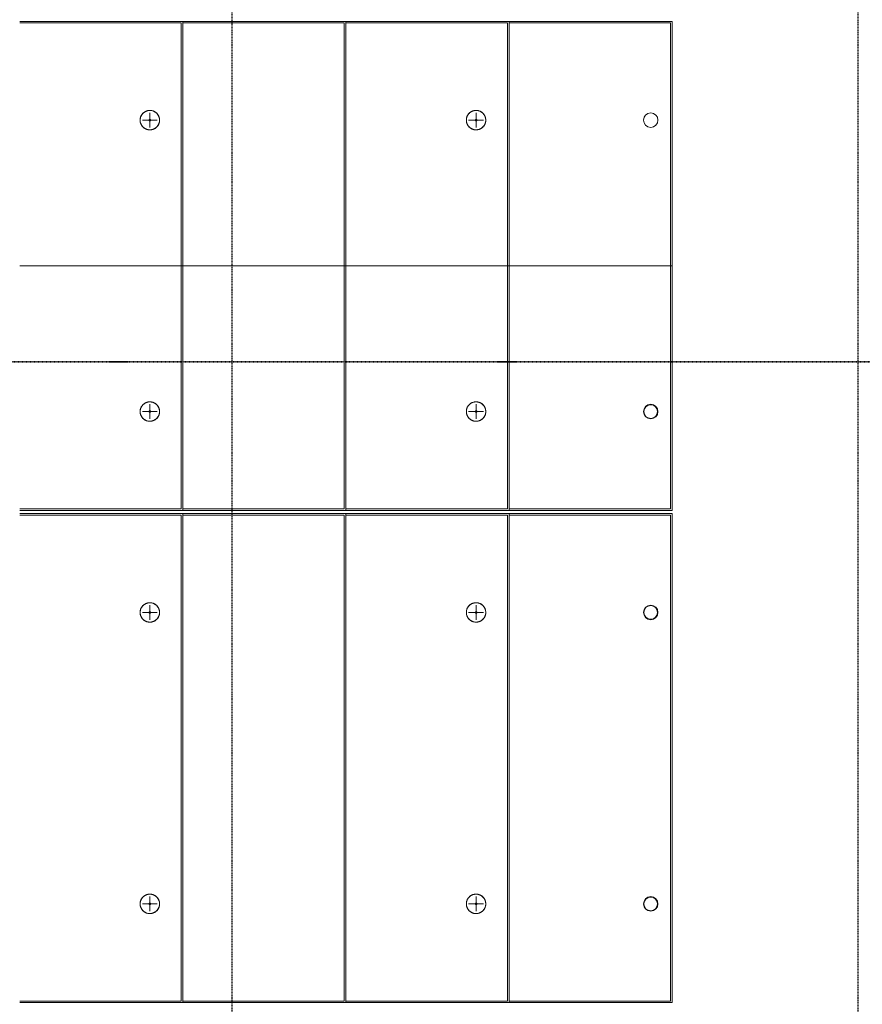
# Model space of a CAD drawing. Header units: millimetres. Extents: x -80560 to 110805, y -11020 to 52719.
# Tile 173 of 184: x 98405 to 103519, y 25295 to 31275. Entities that reach past the tile are written whole.
import ezdxf

# ---------------------------------------------------------------- set-up
doc = ezdxf.new("R2010")
doc.units = ezdxf.units.MM
doc.linetypes.add('CENTER2', pattern=[20, 8, -4, 4, -4])
doc.linetypes.add('DASHDOT2', pattern=[8, 4, -2, 0, -2])
for name, color, linetype, lineweight in [('A-DETL-MBND', 5, 'Continuous', 18), ('G-ANNO-SYMB', 111, 'Continuous', 9), ('S-GRID', 1, 'Continuous', 9), ('S-STRS', 31, 'Continuous', 18), ('S-STRS-ANNO', 31, 'Continuous', 18)]:
    doc.layers.add(name, color=color, linetype=linetype, lineweight=lineweight)

# ---------------------------------------------------------------- blocks, each defined once
blk = doc.blocks.new('MB 23 Hijsvoorziening - T-slotanker 7_5 - 150 TV-2055221-DO_01 eerste verdieping')
at = {"layer": 'A-DETL-MBND', "color": 191, "lineweight": 9}
for p, q in [((-45, 0), (45, 0)), ((0, -45), (0, 45))]:
    blk.add_line(p, q, dxfattribs=at)
blk = doc.blocks.new('MB 23_10 Montagebol RB - RB-7_5_10_0-2340175-DO_01 eerste verdieping')
at = {"layer": 'A-DETL-MBND', "color": 191, "lineweight": 9}
for radius, start, end in [(59, 360, 180), (6, 0, 180), (59, 180, 360), (6, 180, 0)]:
    blk.add_arc((0, 0), radius, start, end, dxfattribs=at)
blk = doc.blocks.new('MB 23 Gain Blik - ø83-3730667-DO_01 eerste verdieping')
at = {"layer": 'A-DETL-MBND', "color": 191, "lineweight": 9}
for radius, start, end in [(44, 360, 180), (41.5, 0, 180), (44, 180, 360), (41.5, 180, 0)]:
    blk.add_arc((0, 0), radius, start, end, dxfattribs=at)
blk = doc.blocks.new('95251-Leonardo College Leiden_rvt-1-DO_01 eerste verdieping')
at = {"layer": 'A-DETL-MBND', "color": 191, "lineweight": 9}
for p, q in [((74490, 31255), (73510, 31255)), ((74490, 28305), (74490, 31255)), ((75480, 31255), (74500, 31255)), ((75480, 28305), (75480, 31255)), ((76470, 31255), (75490, 31255)), ((76470, 28305), (76470, 31255)), ((77460, 31255), (76480, 31255)), ((77460, 28305), (77460, 31255)), ((73510, 28305), (74490, 28305)), ((74500, 28305), (75480, 28305)), ((75490, 28305), (76470, 28305)), ((76480, 28305), (77460, 28305)), ((74490, 28265), (73510, 28265)), ((74490, 25315), (74490, 28265)), ((75480, 28265), (74500, 28265)), ((75480, 25315), (75480, 28265)), ((76470, 28265), (75490, 28265)), ((76470, 25315), (76470, 28265)), ((77460, 28265), (76480, 28265)), ((77460, 25315), (77460, 28265)), ((73510, 25315), (74490, 25315)), ((74500, 25315), (75480, 25315)), ((75490, 25315), (76470, 25315)), ((76480, 25315), (77460, 25315))]:
    blk.add_line(p, q, dxfattribs=at)
at = {"layer": 'A-DETL-MBND', "color": 191, "lineweight": 9, "flags": 128}
for points in [[(74300, 30724), (74297.6, 30724), (74295.3, 30723.8), (74292.9, 30723.6), (74290.6, 30723.2), (74288.3, 30722.8), (74286, 30722.3), (74283.7, 30721.7), (74281.4, 30721), (74279.2, 30720.2), (74277, 30719.3), (74274.9, 30718.4), (74272.8, 30717.3), (74270.7, 30716.2), (74268.7, 30715), (74266.7, 30713.7), (74264.8, 30712.3), (74262.9, 30710.9), (74261.1, 30709.4), (74259.4, 30707.8), (74257.7, 30706.1), (74256.1, 30704.4), (74254.5, 30702.6), (74253.1, 30700.7), (74251.7, 30698.8), (74250.4, 30696.9), (74249.1, 30694.9), (74248, 30692.8), (74246.9, 30690.7), (74245.9, 30688.6), (74245, 30686.4), (74244.2, 30684.2), (74243.5, 30681.9), (74242.8, 30679.6), (74242.3, 30677.3), (74241.9, 30675), (74241.5, 30672.7), (74241.2, 30670.3), (74241.1, 30668), (74241, 30665.6), (74241, 30663.3), (74241.1, 30660.9), (74241.4, 30658.6), (74241.7, 30656.2), (74242.1, 30653.9), (74242.5, 30651.6), (74243.1, 30649.3), (74243.8, 30647), (74244.6, 30644.8), (74245.4, 30642.6), (74246.4, 30640.4), (74247.4, 30638.3), (74248.5, 30636.2), (74249.7, 30634.2), (74250.9, 30632.2), (74252.3, 30630.3), (74253.7, 30628.4), (74255.2, 30626.6), (74256.8, 30624.8), (74258.4, 30623.1), (74260.1, 30621.5), (74261.9, 30619.9), (74263.8, 30618.4), (74265.6, 30617), (74267.6, 30615.7), (74269.6, 30614.4), (74271.6, 30613.3), (74273.7, 30612.2), (74275.9, 30611.2), (74278, 30610.2), (74280.2, 30609.4), (74282.5, 30608.7), (74284.7, 30608), (74287, 30607.4), (74289.3, 30607), (74291.7, 30606.6), (74294, 30606.3), (74296.4, 30606.1), (74298.7, 30606), (74300, 30606)], [(74300, 30606), (74302.4, 30606), (74304.7, 30606.2), (74307.1, 30606.4), (74309.4, 30606.8), (74311.7, 30607.2), (74314, 30607.7), (74316.3, 30608.3), (74318.6, 30609), (74320.8, 30609.8), (74323, 30610.7), (74325.1, 30611.6), (74327.2, 30612.7), (74329.3, 30613.8), (74331.3, 30615), (74333.3, 30616.3), (74335.2, 30617.7), (74337.1, 30619.1), (74338.9, 30620.6), (74340.6, 30622.2), (74342.3, 30623.9), (74343.9, 30625.6), (74345.5, 30627.4), (74346.9, 30629.3), (74348.3, 30631.2), (74349.6, 30633.1), (74350.9, 30635.1), (74352, 30637.2), (74353.1, 30639.3), (74354.1, 30641.4), (74355, 30643.6), (74355.8, 30645.8), (74356.5, 30648.1), (74357.2, 30650.4), (74357.7, 30652.7), (74358.1, 30655), (74358.5, 30657.3), (74358.8, 30659.7), (74358.9, 30662), (74359, 30664.4), (74359, 30666.7), (74358.9, 30669.1), (74358.6, 30671.4), (74358.3, 30673.8), (74357.9, 30676.1), (74357.5, 30678.4), (74356.9, 30680.7), (74356.2, 30683), (74355.4, 30685.2), (74354.6, 30687.4), (74353.6, 30689.6), (74352.6, 30691.7), (74351.5, 30693.8), (74350.3, 30695.8), (74349.1, 30697.8), (74347.7, 30699.7), (74346.3, 30701.6), (74344.8, 30703.4), (74343.2, 30705.2), (74341.6, 30706.9), (74339.9, 30708.5), (74338.1, 30710.1), (74336.2, 30711.6), (74334.4, 30713), (74332.4, 30714.3), (74330.4, 30715.6), (74328.4, 30716.7), (74326.3, 30717.8), (74324.1, 30718.8), (74322, 30719.8), (74319.8, 30720.6), (74317.5, 30721.3), (74315.3, 30722), (74313, 30722.6), (74310.7, 30723), (74308.3, 30723.4), (74306, 30723.7), (74303.6, 30723.9), (74301.3, 30724), (74300, 30724)], [(76280, 30724), (76277.6, 30724), (76275.3, 30723.8), (76272.9, 30723.6), (76270.6, 30723.2), (76268.3, 30722.8), (76266, 30722.3), (76263.7, 30721.7), (76261.4, 30721), (76259.2, 30720.2), (76257, 30719.3), (76254.9, 30718.4), (76252.8, 30717.3), (76250.7, 30716.2), (76248.7, 30715), (76246.7, 30713.7), (76244.8, 30712.3), (76242.9, 30710.9), (76241.1, 30709.4), (76239.4, 30707.8), (76237.7, 30706.1), (76236.1, 30704.4), (76234.5, 30702.6), (76233.1, 30700.7), (76231.7, 30698.8), (76230.4, 30696.9), (76229.1, 30694.9), (76228, 30692.8), (76226.9, 30690.7), (76225.9, 30688.6), (76225, 30686.4), (76224.2, 30684.2), (76223.5, 30681.9), (76222.8, 30679.6), (76222.3, 30677.3), (76221.9, 30675), (76221.5, 30672.7), (76221.2, 30670.3), (76221.1, 30668), (76221, 30665.6), (76221, 30663.3), (76221.1, 30660.9), (76221.4, 30658.6), (76221.7, 30656.2), (76222.1, 30653.9), (76222.5, 30651.6), (76223.1, 30649.3), (76223.8, 30647), (76224.6, 30644.8), (76225.4, 30642.6), (76226.4, 30640.4), (76227.4, 30638.3), (76228.5, 30636.2), (76229.7, 30634.2), (76230.9, 30632.2), (76232.3, 30630.3), (76233.7, 30628.4), (76235.2, 30626.6), (76236.8, 30624.8), (76238.4, 30623.1), (76240.1, 30621.5), (76241.9, 30619.9), (76243.8, 30618.4), (76245.6, 30617), (76247.6, 30615.7), (76249.6, 30614.4), (76251.6, 30613.3), (76253.7, 30612.2), (76255.9, 30611.2), (76258, 30610.2), (76260.2, 30609.4), (76262.5, 30608.7), (76264.7, 30608), (76267, 30607.4), (76269.3, 30607), (76271.7, 30606.6), (76274, 30606.3), (76276.4, 30606.1), (76278.7, 30606), (76280, 30606)], [(76280, 30606), (76282.4, 30606), (76284.7, 30606.2), (76287.1, 30606.4), (76289.4, 30606.8), (76291.7, 30607.2), (76294, 30607.7), (76296.3, 30608.3), (76298.6, 30609), (76300.8, 30609.8), (76303, 30610.7), (76305.1, 30611.6), (76307.2, 30612.7), (76309.3, 30613.8), (76311.3, 30615), (76313.3, 30616.3), (76315.2, 30617.7), (76317.1, 30619.1), (76318.9, 30620.6), (76320.6, 30622.2), (76322.3, 30623.9), (76323.9, 30625.6), (76325.5, 30627.4), (76326.9, 30629.3), (76328.3, 30631.2), (76329.6, 30633.1), (76330.9, 30635.1), (76332, 30637.2), (76333.1, 30639.3), (76334.1, 30641.4), (76335, 30643.6), (76335.8, 30645.8), (76336.5, 30648.1), (76337.2, 30650.4), (76337.7, 30652.7), (76338.1, 30655), (76338.5, 30657.3), (76338.8, 30659.7), (76338.9, 30662), (76339, 30664.4), (76339, 30666.7), (76338.9, 30669.1), (76338.6, 30671.4), (76338.3, 30673.8), (76337.9, 30676.1), (76337.5, 30678.4), (76336.9, 30680.7), (76336.2, 30683), (76335.4, 30685.2), (76334.6, 30687.4), (76333.6, 30689.6), (76332.6, 30691.7), (76331.5, 30693.8), (76330.3, 30695.8), (76329.1, 30697.8), (76327.7, 30699.7), (76326.3, 30701.6), (76324.8, 30703.4), (76323.2, 30705.2), (76321.6, 30706.9), (76319.9, 30708.5), (76318.1, 30710.1), (76316.2, 30711.6), (76314.4, 30713), (76312.4, 30714.3), (76310.4, 30715.6), (76308.4, 30716.7), (76306.3, 30717.8), (76304.1, 30718.8), (76302, 30719.8), (76299.8, 30720.6), (76297.5, 30721.3), (76295.3, 30722), (76293, 30722.6), (76290.7, 30723), (76288.3, 30723.4), (76286, 30723.7), (76283.6, 30723.9), (76281.3, 30724), (76280, 30724)], [(74300, 28954), (74297.6, 28954), (74295.3, 28953.8), (74292.9, 28953.6), (74290.6, 28953.2), (74288.3, 28952.8), (74286, 28952.3), (74283.7, 28951.7), (74281.4, 28951), (74279.2, 28950.2), (74277, 28949.3), (74274.9, 28948.4), (74272.8, 28947.3), (74270.7, 28946.2), (74268.7, 28945), (74266.7, 28943.7), (74264.8, 28942.3), (74262.9, 28940.9), (74261.1, 28939.4), (74259.4, 28937.8), (74257.7, 28936.1), (74256.1, 28934.4), (74254.5, 28932.6), (74253.1, 28930.7), (74251.7, 28928.8), (74250.4, 28926.9), (74249.1, 28924.9), (74248, 28922.8), (74246.9, 28920.7), (74245.9, 28918.6), (74245, 28916.4), (74244.2, 28914.2), (74243.5, 28911.9), (74242.8, 28909.6), (74242.3, 28907.3), (74241.9, 28905), (74241.5, 28902.7), (74241.2, 28900.3), (74241.1, 28898), (74241, 28895.6), (74241, 28893.3), (74241.1, 28890.9), (74241.4, 28888.6), (74241.7, 28886.2), (74242.1, 28883.9), (74242.5, 28881.6), (74243.1, 28879.3), (74243.8, 28877), (74244.6, 28874.8), (74245.4, 28872.6), (74246.4, 28870.4), (74247.4, 28868.3), (74248.5, 28866.2), (74249.7, 28864.2), (74250.9, 28862.2), (74252.3, 28860.3), (74253.7, 28858.4), (74255.2, 28856.6), (74256.8, 28854.8), (74258.4, 28853.1), (74260.1, 28851.5), (74261.9, 28849.9), (74263.8, 28848.4), (74265.6, 28847), (74267.6, 28845.7), (74269.6, 28844.4), (74271.6, 28843.3), (74273.7, 28842.2), (74275.9, 28841.2), (74278, 28840.2), (74280.2, 28839.4), (74282.5, 28838.7), (74284.7, 28838), (74287, 28837.4), (74289.3, 28837), (74291.7, 28836.6), (74294, 28836.3), (74296.4, 28836.1), (74298.7, 28836), (74300, 28836)], [(74300, 28836), (74302.4, 28836), (74304.7, 28836.2), (74307.1, 28836.4), (74309.4, 28836.8), (74311.7, 28837.2), (74314, 28837.7), (74316.3, 28838.3), (74318.6, 28839), (74320.8, 28839.8), (74323, 28840.7), (74325.1, 28841.6), (74327.2, 28842.7), (74329.3, 28843.8), (74331.3, 28845), (74333.3, 28846.3), (74335.2, 28847.7), (74337.1, 28849.1), (74338.9, 28850.6), (74340.6, 28852.2), (74342.3, 28853.9), (74343.9, 28855.6), (74345.5, 28857.4), (74346.9, 28859.3), (74348.3, 28861.2), (74349.6, 28863.1), (74350.9, 28865.1), (74352, 28867.2), (74353.1, 28869.3), (74354.1, 28871.4), (74355, 28873.6), (74355.8, 28875.8), (74356.5, 28878.1), (74357.2, 28880.4), (74357.7, 28882.7), (74358.1, 28885), (74358.5, 28887.3), (74358.8, 28889.7), (74358.9, 28892), (74359, 28894.4), (74359, 28896.7), (74358.9, 28899.1), (74358.6, 28901.4), (74358.3, 28903.8), (74357.9, 28906.1), (74357.5, 28908.4), (74356.9, 28910.7), (74356.2, 28913), (74355.4, 28915.2), (74354.6, 28917.4), (74353.6, 28919.6), (74352.6, 28921.7), (74351.5, 28923.8), (74350.3, 28925.8), (74349.1, 28927.8), (74347.7, 28929.7), (74346.3, 28931.6), (74344.8, 28933.4), (74343.2, 28935.2), (74341.6, 28936.9), (74339.9, 28938.5), (74338.1, 28940.1), (74336.2, 28941.6), (74334.4, 28943), (74332.4, 28944.3), (74330.4, 28945.6), (74328.4, 28946.7), (74326.3, 28947.8), (74324.1, 28948.8), (74322, 28949.8), (74319.8, 28950.6), (74317.5, 28951.3), (74315.3, 28952), (74313, 28952.6), (74310.7, 28953), (74308.3, 28953.4), (74306, 28953.7), (74303.6, 28953.9), (74301.3, 28954), (74300, 28954)], [(76280, 28954), (76277.6, 28954), (76275.3, 28953.8), (76272.9, 28953.6), (76270.6, 28953.2), (76268.3, 28952.8), (76266, 28952.3), (76263.7, 28951.7), (76261.4, 28951), (76259.2, 28950.2), (76257, 28949.3), (76254.9, 28948.4), (76252.8, 28947.3), (76250.7, 28946.2), (76248.7, 28945), (76246.7, 28943.7), (76244.8, 28942.3), (76242.9, 28940.9), (76241.1, 28939.4), (76239.4, 28937.8), (76237.7, 28936.1), (76236.1, 28934.4), (76234.5, 28932.6), (76233.1, 28930.7), (76231.7, 28928.8), (76230.4, 28926.9), (76229.1, 28924.9), (76228, 28922.8), (76226.9, 28920.7), (76225.9, 28918.6), (76225, 28916.4), (76224.2, 28914.2), (76223.5, 28911.9), (76222.8, 28909.6), (76222.3, 28907.3), (76221.9, 28905), (76221.5, 28902.7), (76221.2, 28900.3), (76221.1, 28898), (76221, 28895.6), (76221, 28893.3), (76221.1, 28890.9), (76221.4, 28888.6), (76221.7, 28886.2), (76222.1, 28883.9), (76222.5, 28881.6), (76223.1, 28879.3), (76223.8, 28877), (76224.6, 28874.8), (76225.4, 28872.6), (76226.4, 28870.4), (76227.4, 28868.3), (76228.5, 28866.2), (76229.7, 28864.2), (76230.9, 28862.2), (76232.3, 28860.3), (76233.7, 28858.4), (76235.2, 28856.6), (76236.8, 28854.8), (76238.4, 28853.1), (76240.1, 28851.5), (76241.9, 28849.9), (76243.8, 28848.4), (76245.6, 28847), (76247.6, 28845.7), (76249.6, 28844.4), (76251.6, 28843.3), (76253.7, 28842.2), (76255.9, 28841.2), (76258, 28840.2), (76260.2, 28839.4), (76262.5, 28838.7), (76264.7, 28838), (76267, 28837.4), (76269.3, 28837), (76271.7, 28836.6), (76274, 28836.3), (76276.4, 28836.1), (76278.7, 28836), (76280, 28836)], [(76280, 28836), (76282.4, 28836), (76284.7, 28836.2), (76287.1, 28836.4), (76289.4, 28836.8), (76291.7, 28837.2), (76294, 28837.7), (76296.3, 28838.3), (76298.6, 28839), (76300.8, 28839.8), (76303, 28840.7), (76305.1, 28841.6), (76307.2, 28842.7), (76309.3, 28843.8), (76311.3, 28845), (76313.3, 28846.3), (76315.2, 28847.7), (76317.1, 28849.1), (76318.9, 28850.6), (76320.6, 28852.2), (76322.3, 28853.9), (76323.9, 28855.6), (76325.5, 28857.4), (76326.9, 28859.3), (76328.3, 28861.2), (76329.6, 28863.1), (76330.9, 28865.1), (76332, 28867.2), (76333.1, 28869.3), (76334.1, 28871.4), (76335, 28873.6), (76335.8, 28875.8), (76336.5, 28878.1), (76337.2, 28880.4), (76337.7, 28882.7), (76338.1, 28885), (76338.5, 28887.3), (76338.8, 28889.7), (76338.9, 28892), (76339, 28894.4), (76339, 28896.7), (76338.9, 28899.1), (76338.6, 28901.4), (76338.3, 28903.8), (76337.9, 28906.1), (76337.5, 28908.4), (76336.9, 28910.7), (76336.2, 28913), (76335.4, 28915.2), (76334.6, 28917.4), (76333.6, 28919.6), (76332.6, 28921.7), (76331.5, 28923.8), (76330.3, 28925.8), (76329.1, 28927.8), (76327.7, 28929.7), (76326.3, 28931.6), (76324.8, 28933.4), (76323.2, 28935.2), (76321.6, 28936.9), (76319.9, 28938.5), (76318.1, 28940.1), (76316.2, 28941.6), (76314.4, 28943), (76312.4, 28944.3), (76310.4, 28945.6), (76308.4, 28946.7), (76306.3, 28947.8), (76304.1, 28948.8), (76302, 28949.8), (76299.8, 28950.6), (76297.5, 28951.3), (76295.3, 28952), (76293, 28952.6), (76290.7, 28953), (76288.3, 28953.4), (76286, 28953.7), (76283.6, 28953.9), (76281.3, 28954), (76280, 28954)], [(74300, 27734), (74297.6, 27734), (74295.3, 27733.8), (74292.9, 27733.6), (74290.6, 27733.2), (74288.3, 27732.8), (74286, 27732.3), (74283.7, 27731.7), (74281.4, 27731), (74279.2, 27730.2), (74277, 27729.3), (74274.9, 27728.4), (74272.8, 27727.3), (74270.7, 27726.2), (74268.7, 27725), (74266.7, 27723.7), (74264.8, 27722.3), (74262.9, 27720.9), (74261.1, 27719.4), (74259.4, 27717.8), (74257.7, 27716.1), (74256.1, 27714.4), (74254.5, 27712.6), (74253.1, 27710.7), (74251.7, 27708.8), (74250.4, 27706.9), (74249.1, 27704.9), (74248, 27702.8), (74246.9, 27700.7), (74245.9, 27698.6), (74245, 27696.4), (74244.2, 27694.2), (74243.5, 27691.9), (74242.8, 27689.6), (74242.3, 27687.3), (74241.9, 27685), (74241.5, 27682.7), (74241.2, 27680.3), (74241.1, 27678), (74241, 27675.6), (74241, 27673.3), (74241.1, 27670.9), (74241.4, 27668.6), (74241.7, 27666.2), (74242.1, 27663.9), (74242.5, 27661.6), (74243.1, 27659.3), (74243.8, 27657), (74244.6, 27654.8), (74245.4, 27652.6), (74246.4, 27650.4), (74247.4, 27648.3), (74248.5, 27646.2), (74249.7, 27644.2), (74250.9, 27642.2), (74252.3, 27640.3), (74253.7, 27638.4), (74255.2, 27636.6), (74256.8, 27634.8), (74258.4, 27633.1), (74260.1, 27631.5), (74261.9, 27629.9), (74263.8, 27628.4), (74265.6, 27627), (74267.6, 27625.7), (74269.6, 27624.4), (74271.6, 27623.3), (74273.7, 27622.2), (74275.9, 27621.2), (74278, 27620.2), (74280.2, 27619.4), (74282.5, 27618.7), (74284.7, 27618), (74287, 27617.4), (74289.3, 27617), (74291.7, 27616.6), (74294, 27616.3), (74296.4, 27616.1), (74298.7, 27616), (74300, 27616)], [(74300, 27616), (74302.4, 27616), (74304.7, 27616.2), (74307.1, 27616.4), (74309.4, 27616.8), (74311.7, 27617.2), (74314, 27617.7), (74316.3, 27618.3), (74318.6, 27619), (74320.8, 27619.8), (74323, 27620.7), (74325.1, 27621.6), (74327.2, 27622.7), (74329.3, 27623.8), (74331.3, 27625), (74333.3, 27626.3), (74335.2, 27627.7), (74337.1, 27629.1), (74338.9, 27630.6), (74340.6, 27632.2), (74342.3, 27633.9), (74343.9, 27635.6), (74345.5, 27637.4), (74346.9, 27639.3), (74348.3, 27641.2), (74349.6, 27643.1), (74350.9, 27645.1), (74352, 27647.2), (74353.1, 27649.3), (74354.1, 27651.4), (74355, 27653.6), (74355.8, 27655.8), (74356.5, 27658.1), (74357.2, 27660.4), (74357.7, 27662.7), (74358.1, 27665), (74358.5, 27667.3), (74358.8, 27669.7), (74358.9, 27672), (74359, 27674.4), (74359, 27676.7), (74358.9, 27679.1), (74358.6, 27681.4), (74358.3, 27683.8), (74357.9, 27686.1), (74357.5, 27688.4), (74356.9, 27690.7), (74356.2, 27693), (74355.4, 27695.2), (74354.6, 27697.4), (74353.6, 27699.6), (74352.6, 27701.7), (74351.5, 27703.8), (74350.3, 27705.8), (74349.1, 27707.8), (74347.7, 27709.7), (74346.3, 27711.6), (74344.8, 27713.4), (74343.2, 27715.2), (74341.6, 27716.9), (74339.9, 27718.5), (74338.1, 27720.1), (74336.2, 27721.6), (74334.4, 27723), (74332.4, 27724.3), (74330.4, 27725.6), (74328.4, 27726.7), (74326.3, 27727.8), (74324.1, 27728.8), (74322, 27729.8), (74319.8, 27730.6), (74317.5, 27731.3), (74315.3, 27732), (74313, 27732.6), (74310.7, 27733), (74308.3, 27733.4), (74306, 27733.7), (74303.6, 27733.9), (74301.3, 27734), (74300, 27734)], [(76280, 27734), (76277.6, 27734), (76275.3, 27733.8), (76272.9, 27733.6), (76270.6, 27733.2), (76268.3, 27732.8), (76266, 27732.3), (76263.7, 27731.7), (76261.4, 27731), (76259.2, 27730.2), (76257, 27729.3), (76254.9, 27728.4), (76252.8, 27727.3), (76250.7, 27726.2), (76248.7, 27725), (76246.7, 27723.7), (76244.8, 27722.3), (76242.9, 27720.9), (76241.1, 27719.4), (76239.4, 27717.8), (76237.7, 27716.1), (76236.1, 27714.4), (76234.5, 27712.6), (76233.1, 27710.7), (76231.7, 27708.8), (76230.4, 27706.9), (76229.1, 27704.9), (76228, 27702.8), (76226.9, 27700.7), (76225.9, 27698.6), (76225, 27696.4), (76224.2, 27694.2), (76223.5, 27691.9), (76222.8, 27689.6), (76222.3, 27687.3), (76221.9, 27685), (76221.5, 27682.7), (76221.2, 27680.3), (76221.1, 27678), (76221, 27675.6), (76221, 27673.3), (76221.1, 27670.9), (76221.4, 27668.6), (76221.7, 27666.2), (76222.1, 27663.9), (76222.5, 27661.6), (76223.1, 27659.3), (76223.8, 27657), (76224.6, 27654.8), (76225.4, 27652.6), (76226.4, 27650.4), (76227.4, 27648.3), (76228.5, 27646.2), (76229.7, 27644.2), (76230.9, 27642.2), (76232.3, 27640.3), (76233.7, 27638.4), (76235.2, 27636.6), (76236.8, 27634.8), (76238.4, 27633.1), (76240.1, 27631.5), (76241.9, 27629.9), (76243.8, 27628.4), (76245.6, 27627), (76247.6, 27625.7), (76249.6, 27624.4), (76251.6, 27623.3), (76253.7, 27622.2), (76255.9, 27621.2), (76258, 27620.2), (76260.2, 27619.4), (76262.5, 27618.7), (76264.7, 27618), (76267, 27617.4), (76269.3, 27617), (76271.7, 27616.6), (76274, 27616.3), (76276.4, 27616.1), (76278.7, 27616), (76280, 27616)], [(76280, 27616), (76282.4, 27616), (76284.7, 27616.2), (76287.1, 27616.4), (76289.4, 27616.8), (76291.7, 27617.2), (76294, 27617.7), (76296.3, 27618.3), (76298.6, 27619), (76300.8, 27619.8), (76303, 27620.7), (76305.1, 27621.6), (76307.2, 27622.7), (76309.3, 27623.8), (76311.3, 27625), (76313.3, 27626.3), (76315.2, 27627.7), (76317.1, 27629.1), (76318.9, 27630.6), (76320.6, 27632.2), (76322.3, 27633.9), (76323.9, 27635.6), (76325.5, 27637.4), (76326.9, 27639.3), (76328.3, 27641.2), (76329.6, 27643.1), (76330.9, 27645.1), (76332, 27647.2), (76333.1, 27649.3), (76334.1, 27651.4), (76335, 27653.6), (76335.8, 27655.8), (76336.5, 27658.1), (76337.2, 27660.4), (76337.7, 27662.7), (76338.1, 27665), (76338.5, 27667.3), (76338.8, 27669.7), (76338.9, 27672), (76339, 27674.4), (76339, 27676.7), (76338.9, 27679.1), (76338.6, 27681.4), (76338.3, 27683.8), (76337.9, 27686.1), (76337.5, 27688.4), (76336.9, 27690.7), (76336.2, 27693), (76335.4, 27695.2), (76334.6, 27697.4), (76333.6, 27699.6), (76332.6, 27701.7), (76331.5, 27703.8), (76330.3, 27705.8), (76329.1, 27707.8), (76327.7, 27709.7), (76326.3, 27711.6), (76324.8, 27713.4), (76323.2, 27715.2), (76321.6, 27716.9), (76319.9, 27718.5), (76318.1, 27720.1), (76316.2, 27721.6), (76314.4, 27723), (76312.4, 27724.3), (76310.4, 27725.6), (76308.4, 27726.7), (76306.3, 27727.8), (76304.1, 27728.8), (76302, 27729.8), (76299.8, 27730.6), (76297.5, 27731.3), (76295.3, 27732), (76293, 27732.6), (76290.7, 27733), (76288.3, 27733.4), (76286, 27733.7), (76283.6, 27733.9), (76281.3, 27734), (76280, 27734)], [(74300, 25964), (74297.6, 25964), (74295.3, 25963.8), (74292.9, 25963.6), (74290.6, 25963.2), (74288.3, 25962.8), (74286, 25962.3), (74283.7, 25961.7), (74281.4, 25961), (74279.2, 25960.2), (74277, 25959.3), (74274.9, 25958.4), (74272.8, 25957.3), (74270.7, 25956.2), (74268.7, 25955), (74266.7, 25953.7), (74264.8, 25952.3), (74262.9, 25950.9), (74261.1, 25949.4), (74259.4, 25947.8), (74257.7, 25946.1), (74256.1, 25944.4), (74254.5, 25942.6), (74253.1, 25940.7), (74251.7, 25938.8), (74250.4, 25936.9), (74249.1, 25934.9), (74248, 25932.8), (74246.9, 25930.7), (74245.9, 25928.6), (74245, 25926.4), (74244.2, 25924.2), (74243.5, 25921.9), (74242.8, 25919.6), (74242.3, 25917.3), (74241.9, 25915), (74241.5, 25912.7), (74241.2, 25910.3), (74241.1, 25908), (74241, 25905.6), (74241, 25903.3), (74241.1, 25900.9), (74241.4, 25898.6), (74241.7, 25896.2), (74242.1, 25893.9), (74242.5, 25891.6), (74243.1, 25889.3), (74243.8, 25887), (74244.6, 25884.8), (74245.4, 25882.6), (74246.4, 25880.4), (74247.4, 25878.3), (74248.5, 25876.2), (74249.7, 25874.2), (74250.9, 25872.2), (74252.3, 25870.3), (74253.7, 25868.4), (74255.2, 25866.6), (74256.8, 25864.8), (74258.4, 25863.1), (74260.1, 25861.5), (74261.9, 25859.9), (74263.8, 25858.4), (74265.6, 25857), (74267.6, 25855.7), (74269.6, 25854.4), (74271.6, 25853.3), (74273.7, 25852.2), (74275.9, 25851.2), (74278, 25850.2), (74280.2, 25849.4), (74282.5, 25848.7), (74284.7, 25848), (74287, 25847.4), (74289.3, 25847), (74291.7, 25846.6), (74294, 25846.3), (74296.4, 25846.1), (74298.7, 25846), (74300, 25846)], [(74300, 25846), (74302.4, 25846), (74304.7, 25846.2), (74307.1, 25846.4), (74309.4, 25846.8), (74311.7, 25847.2), (74314, 25847.7), (74316.3, 25848.3), (74318.6, 25849), (74320.8, 25849.8), (74323, 25850.7), (74325.1, 25851.6), (74327.2, 25852.7), (74329.3, 25853.8), (74331.3, 25855), (74333.3, 25856.3), (74335.2, 25857.7), (74337.1, 25859.1), (74338.9, 25860.6), (74340.6, 25862.2), (74342.3, 25863.9), (74343.9, 25865.6), (74345.5, 25867.4), (74346.9, 25869.3), (74348.3, 25871.2), (74349.6, 25873.1), (74350.9, 25875.1), (74352, 25877.2), (74353.1, 25879.3), (74354.1, 25881.4), (74355, 25883.6), (74355.8, 25885.8), (74356.5, 25888.1), (74357.2, 25890.4), (74357.7, 25892.7), (74358.1, 25895), (74358.5, 25897.3), (74358.8, 25899.7), (74358.9, 25902), (74359, 25904.4), (74359, 25906.7), (74358.9, 25909.1), (74358.6, 25911.4), (74358.3, 25913.8), (74357.9, 25916.1), (74357.5, 25918.4), (74356.9, 25920.7), (74356.2, 25923), (74355.4, 25925.2), (74354.6, 25927.4), (74353.6, 25929.6), (74352.6, 25931.7), (74351.5, 25933.8), (74350.3, 25935.8), (74349.1, 25937.8), (74347.7, 25939.7), (74346.3, 25941.6), (74344.8, 25943.4), (74343.2, 25945.2), (74341.6, 25946.9), (74339.9, 25948.5), (74338.1, 25950.1), (74336.2, 25951.6), (74334.4, 25953), (74332.4, 25954.3), (74330.4, 25955.6), (74328.4, 25956.7), (74326.3, 25957.8), (74324.1, 25958.8), (74322, 25959.8), (74319.8, 25960.6), (74317.5, 25961.3), (74315.3, 25962), (74313, 25962.6), (74310.7, 25963), (74308.3, 25963.4), (74306, 25963.7), (74303.6, 25963.9), (74301.3, 25964), (74300, 25964)], [(76280, 25964), (76277.6, 25964), (76275.3, 25963.8), (76272.9, 25963.6), (76270.6, 25963.2), (76268.3, 25962.8), (76266, 25962.3), (76263.7, 25961.7), (76261.4, 25961), (76259.2, 25960.2), (76257, 25959.3), (76254.9, 25958.4), (76252.8, 25957.3), (76250.7, 25956.2), (76248.7, 25955), (76246.7, 25953.7), (76244.8, 25952.3), (76242.9, 25950.9), (76241.1, 25949.4), (76239.4, 25947.8), (76237.7, 25946.1), (76236.1, 25944.4), (76234.5, 25942.6), (76233.1, 25940.7), (76231.7, 25938.8), (76230.4, 25936.9), (76229.1, 25934.9), (76228, 25932.8), (76226.9, 25930.7), (76225.9, 25928.6), (76225, 25926.4), (76224.2, 25924.2), (76223.5, 25921.9), (76222.8, 25919.6), (76222.3, 25917.3), (76221.9, 25915), (76221.5, 25912.7), (76221.2, 25910.3), (76221.1, 25908), (76221, 25905.6), (76221, 25903.3), (76221.1, 25900.9), (76221.4, 25898.6), (76221.7, 25896.2), (76222.1, 25893.9), (76222.5, 25891.6), (76223.1, 25889.3), (76223.8, 25887), (76224.6, 25884.8), (76225.4, 25882.6), (76226.4, 25880.4), (76227.4, 25878.3), (76228.5, 25876.2), (76229.7, 25874.2), (76230.9, 25872.2), (76232.3, 25870.3), (76233.7, 25868.4), (76235.2, 25866.6), (76236.8, 25864.8), (76238.4, 25863.1), (76240.1, 25861.5), (76241.9, 25859.9), (76243.8, 25858.4), (76245.6, 25857), (76247.6, 25855.7), (76249.6, 25854.4), (76251.6, 25853.3), (76253.7, 25852.2), (76255.9, 25851.2), (76258, 25850.2), (76260.2, 25849.4), (76262.5, 25848.7), (76264.7, 25848), (76267, 25847.4), (76269.3, 25847), (76271.7, 25846.6), (76274, 25846.3), (76276.4, 25846.1), (76278.7, 25846), (76280, 25846)], [(76280, 25846), (76282.4, 25846), (76284.7, 25846.2), (76287.1, 25846.4), (76289.4, 25846.8), (76291.7, 25847.2), (76294, 25847.7), (76296.3, 25848.3), (76298.6, 25849), (76300.8, 25849.8), (76303, 25850.7), (76305.1, 25851.6), (76307.2, 25852.7), (76309.3, 25853.8), (76311.3, 25855), (76313.3, 25856.3), (76315.2, 25857.7), (76317.1, 25859.1), (76318.9, 25860.6), (76320.6, 25862.2), (76322.3, 25863.9), (76323.9, 25865.6), (76325.5, 25867.4), (76326.9, 25869.3), (76328.3, 25871.2), (76329.6, 25873.1), (76330.9, 25875.1), (76332, 25877.2), (76333.1, 25879.3), (76334.1, 25881.4), (76335, 25883.6), (76335.8, 25885.8), (76336.5, 25888.1), (76337.2, 25890.4), (76337.7, 25892.7), (76338.1, 25895), (76338.5, 25897.3), (76338.8, 25899.7), (76338.9, 25902), (76339, 25904.4), (76339, 25906.7), (76338.9, 25909.1), (76338.6, 25911.4), (76338.3, 25913.8), (76337.9, 25916.1), (76337.5, 25918.4), (76336.9, 25920.7), (76336.2, 25923), (76335.4, 25925.2), (76334.6, 25927.4), (76333.6, 25929.6), (76332.6, 25931.7), (76331.5, 25933.8), (76330.3, 25935.8), (76329.1, 25937.8), (76327.7, 25939.7), (76326.3, 25941.6), (76324.8, 25943.4), (76323.2, 25945.2), (76321.6, 25946.9), (76319.9, 25948.5), (76318.1, 25950.1), (76316.2, 25951.6), (76314.4, 25953), (76312.4, 25954.3), (76310.4, 25955.6), (76308.4, 25956.7), (76306.3, 25957.8), (76304.1, 25958.8), (76302, 25959.8), (76299.8, 25960.6), (76297.5, 25961.3), (76295.3, 25962), (76293, 25962.6), (76290.7, 25963), (76288.3, 25963.4), (76286, 25963.7), (76283.6, 25963.9), (76281.3, 25964), (76280, 25964)]]:
    blk.add_lwpolyline(points, dxfattribs=at)
at = {"layer": 'A-DETL-MBND', "color": 191, "lineweight": 9}
for centre, radius, start, end in [((74300, 30665), 59, 90, 270), ((74300, 30665), 59, 270, 90), ((76280, 30665), 59, 90, 270), ((76280, 30665), 59, 270, 90), ((77340, 30665), 44, 90, 270), ((77340, 30665), 44, 270, 90), ((74300, 28895), 59, 90, 270), ((74300, 28895), 59, 270, 90), ((76280, 28895), 59, 90, 270), ((76280, 28895), 59, 270, 90), ((77340, 28895), 44, 90, 270), ((77340, 28895), 44, 270, 90), ((74300, 27675), 59, 90, 270), ((74300, 27675), 59, 270, 90), ((76280, 27675), 59, 90, 270), ((76280, 27675), 59, 270, 90), ((77340, 27675), 44, 90, 270), ((77340, 27675), 44, 270, 90), ((74300, 25905), 59, 90, 270), ((74300, 25905), 59, 270, 90), ((76280, 25905), 59, 90, 270), ((76280, 25905), 59, 270, 90), ((77340, 25905), 44, 90, 270), ((77340, 25905), 44, 270, 90)]:
    blk.add_arc(centre, radius, start, end, dxfattribs=at)
at = {"color": 130, "lineweight": 9, "rotation": 269.9999999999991}
for name, p in [('MB 23_10 Montagebol RB - RB-7_5_10_0-2340175-DO_01 eerste verdieping', (74300, 30665)), ('MB 23 Hijsvoorziening - T-slotanker 7_5 - 150 TV-2055221-DO_01 eerste verdieping', (74300, 30665)), ('MB 23_10 Montagebol RB - RB-7_5_10_0-2340175-DO_01 eerste verdieping', (76280, 30665)), ('MB 23 Hijsvoorziening - T-slotanker 7_5 - 150 TV-2055221-DO_01 eerste verdieping', (76280, 30665)), ('MB 23_10 Montagebol RB - RB-7_5_10_0-2340175-DO_01 eerste verdieping', (74300, 28895)), ('MB 23_10 Montagebol RB - RB-7_5_10_0-2340175-DO_01 eerste verdieping', (76280, 28895)), ('MB 23 Hijsvoorziening - T-slotanker 7_5 - 150 TV-2055221-DO_01 eerste verdieping', (74300, 28895)), ('MB 23 Hijsvoorziening - T-slotanker 7_5 - 150 TV-2055221-DO_01 eerste verdieping', (76280, 28895)), ('MB 23 Gain Blik - ø83-3730667-DO_01 eerste verdieping', (77340, 28895)), ('MB 23_10 Montagebol RB - RB-7_5_10_0-2340175-DO_01 eerste verdieping', (74300, 27675)), ('MB 23 Hijsvoorziening - T-slotanker 7_5 - 150 TV-2055221-DO_01 eerste verdieping', (74300, 27675)), ('MB 23_10 Montagebol RB - RB-7_5_10_0-2340175-DO_01 eerste verdieping', (76280, 27675)), ('MB 23 Hijsvoorziening - T-slotanker 7_5 - 150 TV-2055221-DO_01 eerste verdieping', (76280, 27675)), ('MB 23 Gain Blik - ø83-3730667-DO_01 eerste verdieping', (77340, 27675)), ('MB 23_10 Montagebol RB - RB-7_5_10_0-2340175-DO_01 eerste verdieping', (74300, 25905)), ('MB 23_10 Montagebol RB - RB-7_5_10_0-2340175-DO_01 eerste verdieping', (76280, 25905)), ('MB 23 Hijsvoorziening - T-slotanker 7_5 - 150 TV-2055221-DO_01 eerste verdieping', (74300, 25905)), ('MB 23 Hijsvoorziening - T-slotanker 7_5 - 150 TV-2055221-DO_01 eerste verdieping', (76280, 25905)), ('MB 23 Gain Blik - ø83-3730667-DO_01 eerste verdieping', (77340, 25905))]:
    blk.add_blockref(name, p, dxfattribs=at)

msp = doc.modelspace()

# ---------------------------------------------------------------- linework, layer by layer
at = {"layer": 'G-ANNO-SYMB', "linetype": 'DASHDOT2', "lineweight": 35}
msp.add_line((36171.8, 29198), (104099.5, 29198), dxfattribs=at)
at = {"layer": 'S-GRID', "linetype": 'CENTER2', "lineweight": 25}
for p, q in [((99694.8, 4383.3), (99694.8, 52119.1)), ((103494.8, 4383.3), (103494.8, 52119.1))]:
    msp.add_line(p, q, dxfattribs=at)
at = {"layer": 'S-STRS'}
for p, q in [((99394.8, 31265), (98404.8, 31265)), ((100384.8, 31265), (99394.8, 31265)), ((99394.8, 28295), (99394.8, 31265)), ((101374.8, 31265), (100384.8, 31265)), ((100384.8, 28295), (100384.8, 31265)), ((102364.8, 31265), (101374.8, 31265)), ((101374.8, 28295), (101374.8, 31265)), ((102364.8, 28295), (102364.8, 31265)), ((99394.8, 28295), (98404.8, 28295)), ((100384.8, 28295), (99394.8, 28295)), ((101374.8, 28295), (100384.8, 28295)), ((102364.8, 28295), (101374.8, 28295)), ((99394.8, 28275), (98404.8, 28275)), ((100384.8, 28275), (99394.8, 28275)), ((99394.8, 25305), (99394.8, 28275)), ((101374.8, 28275), (100384.8, 28275)), ((100384.8, 25305), (100384.8, 28275)), ((102364.8, 28275), (101374.8, 28275)), ((101374.8, 25305), (101374.8, 28275)), ((102364.8, 25305), (102364.8, 28275)), ((99394.8, 25305), (98404.8, 25305)), ((100384.8, 25305), (99394.8, 25305)), ((101374.8, 25305), (100384.8, 25305)), ((102364.8, 25305), (101374.8, 25305))]:
    msp.add_line(p, q, dxfattribs=at)
at = {"layer": 'S-STRS-ANNO'}
for p, q in [((99394.8, 29780), (98404.8, 29780)), ((100384.8, 29780), (99394.8, 29780)), ((101374.8, 29780), (100384.8, 29780)), ((102364.8, 29780), (101374.8, 29780))]:
    msp.add_line(p, q, dxfattribs=at)

# ---------------------------------------------------------------- block references
at = {"color": 250, "lineweight": 5}
msp.add_blockref('95251-Leonardo College Leiden_rvt-1-DO_01 eerste verdieping', (24894.8, 0), dxfattribs=at)

doc.saveas('drawing.dxf')
